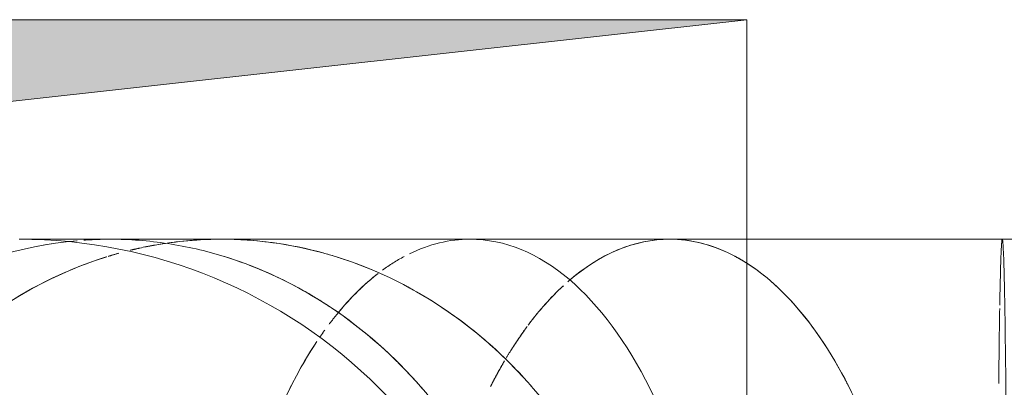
# Model space of a CAD drawing. Header units: millimetres. Extents: x -3267 to 40126, y 29201 to 102288.
# Tile 90 of 127: x 18726 to 18929, y 36693 to 36769. Entities that reach past the tile are written whole.
import ezdxf

# ---------------------------------------------------------------- set-up
doc = ezdxf.new("R2010")
doc.units = ezdxf.units.MM
doc.linetypes.add('ADSK_Штрих_ш2 п1_5', pattern=[350, 200, -150])
doc.layers.add('M-EQPM-____-OTLN', color=7, linetype='Continuous', lineweight=9)
doc.layers.add('P-PIPE-____-OTLN', color=9, linetype='Continuous', lineweight=50, true_color=0x808080)

# ---------------------------------------------------------------- blocks, each defined once
blk = doc.blocks.new('АР_Канал вертикальный прямоугольный - ВК_К-7548683-ВКК_02_К1_З_ЭОМ_кабель_')
at = {"layer": 'M-EQPM-____-OTLN', "lineweight": 5, "true_color": 0xe2e2e2}
blk.add_hatch(color=254, dxfattribs=at).paths.add_polyline_path([(-150, -150), (-120, 120), (150, 150), (-150, 150), (-150, -104.81)])
at = {"layer": 'M-EQPM-____-OTLN', "color": 253, "lineweight": 13, "true_color": 0xaaaaaa}
for p, q in [((150, 150), (-150, 150)), ((150, 150), (-150, 150)), ((-120, 120), (150, 150)), ((-120, 120), (150, 150)), ((150, -150), (150, 150))]:
    blk.add_line(p, q, dxfattribs=at)
at = {"layer": 'M-EQPM-____-OTLN', "color": 253, "lineweight": 5, "true_color": 0xaaaaaa}
for p, q in [((-150, 150), (150, 150)), ((150, 150), (150, -150))]:
    blk.add_line(p, q, dxfattribs=at)
blk = doc.blocks.new('Наметкина 10_РД_АР_К1_отсоединено_rvt-1-ВКК_02_К1_З_ЭОМ_кабель_')
at = {"layer": 'M-EQPM-____-OTLN', "color": 253, "lineweight": 5, "true_color": 0xaaaaaa}
blk.add_blockref('АР_Канал вертикальный прямоугольный - ВК_К-7548683-ВКК_02_К1_З_ЭОМ_кабель_', (17000, 36900), dxfattribs=at)

msp = doc.modelspace()

# ---------------------------------------------------------------- linework, layer by layer
at = {"layer": 'P-PIPE-____-OTLN', "color": 46, "linetype": 'ADSK_Штрих_ш2 п1_5', "lineweight": 9, "true_color": 0x785107}
for p, q in [((18767.25, 36723.43), (18744.33, 36723.43)), ((18859.68, 36723.43), (18818.49, 36723.43)), ((18954.9, 36723.43), (18928.28, 36723.43))]:
    msp.add_line(p, q, dxfattribs=at)
at = {"layer": 'P-PIPE-____-OTLN', "color": 46, "linetype": 'ADSK_Штрих_ш2 п1_5', "lineweight": 9, "true_color": 0x785107, "flags": 128}
for points in [[(18725.52, 36723.44), (18730.26, 36723.43), (18744.14, 36723.43), (18744.28, 36723.43)], [(18767.25, 36723.43), (18789.4, 36723.43), (18818.26, 36723.43), (18818.49, 36723.43)], [(18859.68, 36723.43), (18893.31, 36723.43), (18928.28, 36723.43)]]:
    msp.add_lwpolyline(points, dxfattribs=at)
at = {"layer": 'P-PIPE-____-OTLN', "color": 43, "linetype": 'ADSK_Штрих_ш2 п1_5', "lineweight": 9, "true_color": 0xbba883}
for centre, ratio, start_param, end_param in [((18744.33, 36618.43), 0.866025, 0.075793, 1.571402), ((18744.33, 36618.43), 0.866025, 0.075629, 1.570796), ((18744.33, 36618.43), 0.866025, 0.000605, 0.060137), ((18744.33, 36618.43), 0.866025, 0.000612, 0.059934), ((18744.33, 36618.43), 0.866025, 6.15259, 6.283178), ((18767.25, 36618.43), 0.866025, 0, 0.15217), ((18767.25, 36618.43), 0.866025, 0, 0.12745), ((18818.49, 36618.43), 0.5, 0, 0.239814), ((18818.49, 36618.43), 0.5, 0, 0.239814), ((18859.68, 36618.43), 0.5, 0, 0.411618), ((18859.68, 36618.43), 0.5, 0, 0.406641), ((18928.28, 36618.43), 0.01, 0, 0.257853), ((18928.28, 36618.43), 0.01, 0, 0.257853), ((18744.33, 36618.43), 0.866025, 6.021977, 6.152588), ((18767.25, 36618.43), 0.866025, 5.992478, 6.050357), ((18818.49, 36618.43), 0.5, 0.261799, 0.350036), ((18818.49, 36618.43), 0.5, 0.261799, 0.350036), ((18859.68, 36618.43), 0.5, 5.992478, 6.029443), ((18928.28, 36618.43), 0.01, 0.2618, 0.514492), ((18928.28, 36618.43), 0.01, 0.2618, 0.514492), ((18744.33, 36618.43), 0.866025, 5.760156, 5.816625), ((18928.28, 36618.43), 0.01, 0.527635, 0.772048), ((18928.28, 36618.43), 0.01, 0.527635, 0.772048), ((18767.25, 36618.43), 0.866025, 5.501622, 5.526746), ((18859.68, 36618.43), 0.5, 5.501622, 5.526746)]:
    msp.add_ellipse(centre, major_axis=(0, 105), ratio=ratio, start_param=start_param, end_param=end_param, dxfattribs=at)
at = {"layer": 'P-PIPE-____-OTLN', "color": 46, "linetype": 'ADSK_Штрих_ш2 п1_5', "lineweight": 9, "true_color": 0x785107}
for centre, major_axis, ratio, start_param, end_param in [((18725.58, 36618.44), (105, 0), 1, 0.000524, 1.571321), ((18744.33, 36618.43), (0, 105), 0.866025, 6.152588, 6.283185), ((18767.25, 36618.43), (0, 105), 0.866025, 5.759587, 6.283185), ((18767.25, 36618.43), (0, 105), 0.866025, 6.050357, 6.283185), ((18818.49, 36618.43), (0, 105), 0.5, 4.712389, 6.283185), ((18818.49, 36618.43), (0, 105), 0.5, 4.712389, 6.283185), ((18859.68, 36618.43), (0, 105), 0.5, 5.759587, 6.283185), ((18859.68, 36618.43), (0, 105), 0.5, 6.035643, 6.283185), ((18928.28, 36618.43), (0, 105), 0.01, 4.712389, 6.283185), ((18928.28, 36618.43), (0, 105), 0.01, 4.712389, 6.283185), ((18744.33, 36618.43), (0, 105), 0.866025, 6.021991, 6.15259), ((18744.33, 36618.43), (0, 105), 0.866025, 5.816625, 6.021386), ((18744.33, 36618.43), (0, 105), 0.866025, 5.760192, 6.021357), ((18767.25, 36618.43), (0, 105), 0.866025, 5.526746, 5.992478), ((18859.68, 36618.43), (0, 105), 0.5, 5.526746, 5.992478), ((18744.33, 36618.43), (0, 105), 0.866025, 5.244904, 5.759587), ((18744.33, 36618.43), (0, 105), 0.866025, 5.498392, 5.759529), ((18767.25, 36618.43), (0, 105), 0.866025, 5.235988, 5.759551), ((18859.68, 36618.43), (0, 105), 0.5, 5.468636, 5.75956)]:
    msp.add_ellipse(centre, major_axis=major_axis, ratio=ratio, start_param=start_param, end_param=end_param, dxfattribs=at)
at = {"layer": 'P-PIPE-____-OTLN', "color": 254, "linetype": 'ADSK_Штрих_ш2 п1_5', "lineweight": 9, "true_color": 0xddd3c1}
for centre, ratio, start_param, end_param in [((18767.25, 36618.43), 0.866025, 0.195392, 0.208353), ((18767.25, 36618.43), 0.866025, 0.186164, 0.204008), ((18767.25, 36618.43), 0.866025, 0.127457, 0.190218), ((18767.25, 36618.43), 0.866025, 0.152251, 0.174533), ((18767.25, 36618.43), 0.866025, 0.263381, 0.689019), ((18767.25, 36618.43), 0.866025, 0.264738, 0.523599), ((18767.25, 36618.43), 0.866025, 0.235152, 0.259945), ((18767.25, 36618.43), 0.866025, 0.235205, 0.259347), ((18818.49, 36618.43), 0.5, 0.368662, 0.545121), ((18818.49, 36618.43), 0.5, 0.368662, 0.523599), ((18859.68, 36618.43), 0.5, 0.433561, 0.589804), ((18859.68, 36618.43), 0.5, 0.430471, 0.587799), ((18818.49, 36618.43), 0.5, 0.523599, 0.545121), ((18859.68, 36618.43), 0.5, 0.597705, 0.675384), ((18859.68, 36618.43), 0.5, 0.594467, 0.660153), ((18859.68, 36618.43), 0.5, 0.668827, 0.697495)]:
    msp.add_ellipse(centre, major_axis=(0, 105), ratio=ratio, start_param=start_param, end_param=end_param, dxfattribs=at)
at = {"layer": 'P-PIPE-____-OTLN', "color": 254, "linetype": 'ADSK_Штрих_ш2 п1_5', "lineweight": 9, "true_color": 0xeee9e0}
for centre, start_param, end_param in [((18818.49, 36618.43), 0.545207, 0.586593), ((18818.49, 36618.43), 0.545207, 0.586593), ((18818.49, 36618.43), 0.606444, 0.630315), ((18818.49, 36618.43), 0.606444, 0.630315), ((18818.49, 36618.43), 0.645003, 0.893557), ((18818.49, 36618.43), 0.645003, 0.785398), ((18859.68, 36618.43), 0.706151, 0.780264), ((18859.68, 36618.43), 0.709491, 0.778527)]:
    msp.add_ellipse(centre, major_axis=(0, 105), ratio=0.5, start_param=start_param, end_param=end_param, dxfattribs=at)

# ---------------------------------------------------------------- block references
at = {"lineweight": 5}
msp.add_blockref('Наметкина 10_РД_АР_К1_отсоединено_rvt-1-ВКК_02_К1_З_ЭОМ_кабель_', (1725.58, -281.28), dxfattribs=at)

doc.saveas('drawing.dxf')
